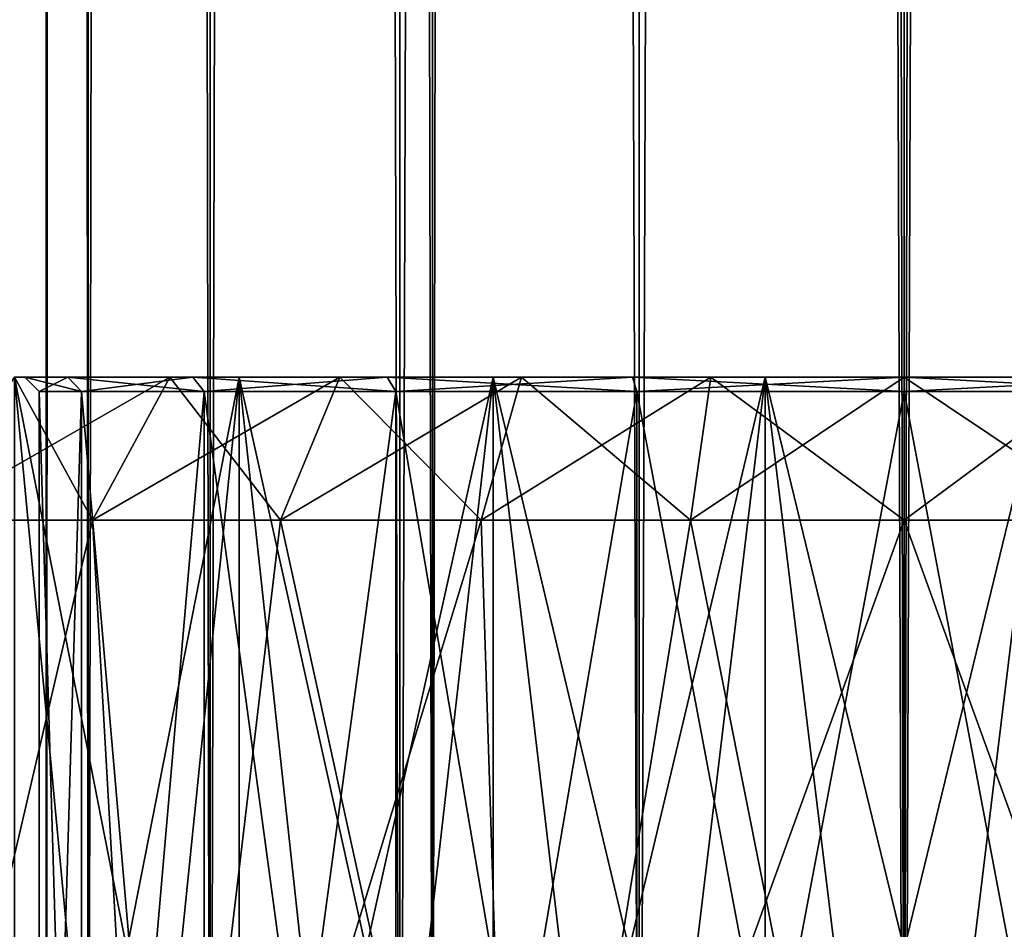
# Model space of a CAD drawing. Extents: x -62 to 446, y -84 to 1766.
# Tile 51 of 221: x 43.81 to 50.7, y 6.14 to 12.5. Entities that reach past the tile are written whole.
import ezdxf

# ---------------------------------------------------------------- set-up
doc = ezdxf.new("R2010")
doc.units = 0
doc.header["$LTSCALE"] = 65.185185
for name, color, linetype in [('1001', 7, 'CONTINUOUS'), ('1002', 7, 'CONTINUOUS'), ('1024', 7, 'CONTINUOUS'), ('1025', 7, 'CONTINUOUS'), ('1052', 7, 'CONTINUOUS'), ('1053', 7, 'CONTINUOUS'), ('1054', 7, 'CONTINUOUS'), ('1055', 7, 'CONTINUOUS'), ('143', 7, 'CONTINUOUS'), ('144', 7, 'CONTINUOUS'), ('149', 7, 'CONTINUOUS'), ('150', 7, 'CONTINUOUS'), ('151', 7, 'CONTINUOUS'), ('982', 7, 'CONTINUOUS'), ('983', 7, 'CONTINUOUS'), ('995', 7, 'CONTINUOUS')]:
    doc.layers.add(name, color=color, linetype=linetype)

msp = doc.modelspace()

# ---------------------------------------------------------------- linework, layer by layer
at = {"layer": '1001', "linetype": 'CONTINUOUS'}
for points in [[(44.3233, 9, -8.8332), (43.124, 9, -7.9354), (44.8639, 10, -7.9919), (44.3233, 9, -8.8332)], [(43.124, 9, -7.9354), (43.7788, 10, -7.1796), (44.8639, 10, -7.9919), (43.124, 9, -7.9354)], [(45.6381, 9, -9.5511), (44.3233, 9, -8.8332), (46.0536, 10, -8.6415), (45.6381, 9, -9.5511)], [(44.3233, 9, -8.8332), (44.8639, 10, -7.9919), (46.0536, 10, -8.6415), (44.3233, 9, -8.8332)], [(47.0418, 9, -10.0747), (45.6381, 9, -9.5511), (47.3236, 10, -9.1152), (47.0418, 9, -10.0747)], [(45.6381, 9, -9.5511), (46.0536, 10, -8.6415), (47.3236, 10, -9.1152), (45.6381, 9, -9.5511)], [(48.5057, 9, -10.3931), (47.0418, 9, -10.0747), (48.648, 10, -9.4033), (48.5057, 9, -10.3931)], [(47.0418, 9, -10.0747), (47.3236, 10, -9.1152), (48.648, 10, -9.4033), (47.0418, 9, -10.0747)], [(50, 9, -10.5), (48.5057, 9, -10.3931), (50, 10, -9.5), (50, 9, -10.5)], [(48.5057, 9, -10.3931), (48.648, 10, -9.4033), (50, 10, -9.5), (48.5057, 9, -10.3931)], [(51.4943, 9, -10.3931), (50, 9, -10.5), (51.352, 10, -9.4033), (51.4943, 9, -10.3931)], [(50, 9, -10.5), (50, 10, -9.5), (51.352, 10, -9.4033), (50, 9, -10.5)]]:
    msp.add_3dface(points, dxfattribs=at)
at = {"layer": '1002', "linetype": 'CONTINUOUS'}
for points in [[(43.7788, 10, 7.1796), (43.124, 9, 7.9354), (44.3233, 9, 8.8332), (43.7788, 10, 7.1796)], [(44.8639, 10, 7.9919), (43.7788, 10, 7.1796), (44.3233, 9, 8.8332), (44.8639, 10, 7.9919)], [(44.8639, 10, 7.9919), (44.3233, 9, 8.8332), (45.6381, 9, 9.5511), (44.8639, 10, 7.9919)], [(46.0536, 10, 8.6415), (44.8639, 10, 7.9919), (45.6381, 9, 9.5511), (46.0536, 10, 8.6415)], [(46.0536, 10, 8.6415), (45.6381, 9, 9.5511), (47.0418, 9, 10.0747), (46.0536, 10, 8.6415)], [(47.3236, 10, 9.1152), (46.0536, 10, 8.6415), (47.0418, 9, 10.0747), (47.3236, 10, 9.1152)], [(47.3236, 10, 9.1152), (47.0418, 9, 10.0747), (48.5057, 9, 10.3931), (47.3236, 10, 9.1152)], [(48.648, 10, 9.4033), (47.3236, 10, 9.1152), (48.5057, 9, 10.3931), (48.648, 10, 9.4033)], [(48.648, 10, 9.4033), (48.5057, 9, 10.3931), (50, 9, 10.5), (48.648, 10, 9.4033)], [(50, 10, 9.5), (48.648, 10, 9.4033), (50, 9, 10.5), (50, 10, 9.5)], [(51.352, 10, 9.4033), (50, 10, 9.5), (51.4943, 9, 10.3931), (51.352, 10, 9.4033)], [(50, 10, 9.5), (50, 9, 10.5), (51.4943, 9, 10.3931), (50, 10, 9.5)]]:
    msp.add_3dface(points, dxfattribs=at)
at = {"layer": '1024', "linetype": 'CONTINUOUS'}
for points in [[(50, 0, 6), (51.8541, 0, 5.7063), (50, 525, 6), (50, 0, 6)], [(50, 525, 6), (51.8541, 0, 5.7063), (51.8541, 525, 5.7063), (50, 525, 6)], [(51.8541, 0, -5.7063), (50, 0, -6), (51.8541, 525, -5.7063), (51.8541, 0, -5.7063)], [(50, 0, -6), (50, 525, -6), (51.8541, 525, -5.7063), (50, 0, -6)]]:
    msp.add_3dface(points, dxfattribs=at)
at = {"layer": '1025', "linetype": 'CONTINUOUS'}
for points in [[(44.2937, 0, -1.8541), (44, 0), (44.2937, 525, -1.8541), (44.2937, 0, -1.8541)], [(44, 0), (44.2937, 0, 1.8541), (44, 525), (44, 0)], [(44, 0), (44, 525), (44.2937, 525, -1.8541), (44, 0)], [(44.2937, 0, 1.8541), (44.2937, 525, 1.8541), (44, 525), (44.2937, 0, 1.8541)], [(45.1459, 0, -3.5267), (44.2937, 0, -1.8541), (45.1459, 525, -3.5267), (45.1459, 0, -3.5267)], [(44.2937, 0, -1.8541), (44.2937, 525, -1.8541), (45.1459, 525, -3.5267), (44.2937, 0, -1.8541)], [(44.2937, 0, 1.8541), (45.1459, 0, 3.5267), (44.2937, 525, 1.8541), (44.2937, 0, 1.8541)], [(45.1459, 0, 3.5267), (45.1459, 525, 3.5267), (44.2937, 525, 1.8541), (45.1459, 0, 3.5267)], [(46.4733, 0, -4.8541), (45.1459, 0, -3.5267), (46.4733, 525, -4.8541), (46.4733, 0, -4.8541)], [(45.1459, 0, -3.5267), (45.1459, 525, -3.5267), (46.4733, 525, -4.8541), (45.1459, 0, -3.5267)], [(45.1459, 0, 3.5267), (46.4733, 0, 4.8541), (45.1459, 525, 3.5267), (45.1459, 0, 3.5267)], [(46.4733, 0, 4.8541), (46.4733, 525, 4.8541), (45.1459, 525, 3.5267), (46.4733, 0, 4.8541)], [(48.1459, 0, -5.7063), (46.4733, 0, -4.8541), (48.1459, 525, -5.7063), (48.1459, 0, -5.7063)], [(46.4733, 0, -4.8541), (46.4733, 525, -4.8541), (48.1459, 525, -5.7063), (46.4733, 0, -4.8541)], [(46.4733, 0, 4.8541), (48.1459, 0, 5.7063), (46.4733, 525, 4.8541), (46.4733, 0, 4.8541)], [(48.1459, 0, 5.7063), (48.1459, 525, 5.7063), (46.4733, 525, 4.8541), (48.1459, 0, 5.7063)], [(48.1459, 0, 5.7063), (50, 0, 6), (48.1459, 525, 5.7063), (48.1459, 0, 5.7063)], [(50, 0, 6), (50, 525, 6), (48.1459, 525, 5.7063), (50, 0, 6)], [(50, 0, -6), (48.1459, 0, -5.7063), (50, 525, -6), (50, 0, -6)], [(48.1459, 0, -5.7063), (48.1459, 525, -5.7063), (50, 525, -6), (48.1459, 0, -5.7063)]]:
    msp.add_3dface(points, dxfattribs=at)
at = {"layer": '1052', "linetype": 'CONTINUOUS'}
for points in [[(44.2461, 0, 1.8696), (43.95, 0), (44.2461, 9.9, 1.8696), (44.2461, 0, 1.8696)], [(43.95, 0), (44.2461, 0, -1.8696), (43.95, 9.9, 0), (43.95, 0)], [(44.2461, 9.9, 1.8696), (43.95, 0), (43.95, 9.9, 0), (44.2461, 9.9, 1.8696)], [(43.95, 9.9, 0), (44.2461, 0, -1.8696), (44.2461, 9.9, -1.8696), (43.95, 9.9, 0)], [(45.1055, 0, 3.5561), (44.2461, 0, 1.8696), (45.1054, 9.9, 3.5561), (45.1055, 0, 3.5561)], [(45.1054, 9.9, 3.5561), (44.2461, 0, 1.8696), (44.2461, 9.9, 1.8696), (45.1054, 9.9, 3.5561)], [(44.2461, 0, -1.8696), (45.1055, 0, -3.5561), (44.2461, 9.9, -1.8696), (44.2461, 0, -1.8696)], [(44.2461, 9.9, -1.8696), (45.1055, 0, -3.5561), (45.1054, 9.9, -3.5561), (44.2461, 9.9, -1.8696)], [(46.4439, 9.9, 4.8946), (45.1055, 0, 3.5561), (45.1054, 9.9, 3.5561), (46.4439, 9.9, 4.8946)], [(45.1055, 0, -3.5561), (46.4439, 0, -4.8945), (45.1054, 9.9, -3.5561), (45.1055, 0, -3.5561)], [(45.1054, 9.9, -3.5561), (46.4439, 0, -4.8945), (46.4439, 9.9, -4.8946), (45.1054, 9.9, -3.5561)], [(46.4439, 0, 4.8945), (45.1055, 0, 3.5561), (46.4439, 9.9, 4.8946), (46.4439, 0, 4.8945)], [(48.1304, 0, 5.7539), (46.4439, 0, 4.8945), (48.1304, 9.9, 5.7539), (48.1304, 0, 5.7539)], [(48.1304, 9.9, 5.7539), (46.4439, 0, 4.8945), (46.4439, 9.9, 4.8946), (48.1304, 9.9, 5.7539)], [(46.4439, 0, -4.8945), (48.1304, 0, -5.7539), (46.4439, 9.9, -4.8946), (46.4439, 0, -4.8945)], [(46.4439, 9.9, -4.8946), (48.1304, 0, -5.7539), (48.1304, 9.9, -5.7539), (46.4439, 9.9, -4.8946)], [(50, 0, 6.05), (48.1304, 0, 5.7539), (50, 9.9, 6.05), (50, 0, 6.05)], [(50, 9.9, 6.05), (48.1304, 0, 5.7539), (48.1304, 9.9, 5.7539), (50, 9.9, 6.05)], [(48.1304, 0, -5.7539), (50, 0, -6.05), (48.1304, 9.9, -5.7539), (48.1304, 0, -5.7539)], [(48.1304, 9.9, -5.7539), (50, 0, -6.05), (50, 9.9, -6.05), (48.1304, 9.9, -5.7539)]]:
    msp.add_3dface(points, dxfattribs=at)
at = {"layer": '1053', "linetype": 'CONTINUOUS'}
for points in [[(51.8696, 0, 5.7539), (50, 0, 6.05), (51.8696, 9.9, 5.7539), (51.8696, 0, 5.7539)], [(50, 0, 6.05), (50, 9.9, 6.05), (51.8696, 9.9, 5.7539), (50, 0, 6.05)], [(50, 0, -6.05), (51.8696, 0, -5.7539), (50, 9.9, -6.05), (50, 0, -6.05)], [(50, 9.9, -6.05), (51.8696, 0, -5.7539), (51.8696, 9.9, -5.7539), (50, 9.9, -6.05)]]:
    msp.add_3dface(points, dxfattribs=at)
at = {"layer": '1054', "linetype": 'CONTINUOUS'}
for points in [[(44.151, 10, -1.9004), (43.85, 10, 0), (44.2461, 9.9, -1.8696), (44.151, 10, -1.9004)], [(43.85, 10, 0), (44.151, 10, 1.9004), (43.95, 9.9, 0), (43.85, 10, 0)], [(43.85, 10, 0), (43.95, 9.9, 0), (44.2461, 9.9, -1.8696), (43.85, 10, 0)], [(44.151, 10, 1.9004), (44.2461, 9.9, 1.8696), (43.95, 9.9, 0), (44.151, 10, 1.9004)], [(45.0245, 10, -3.6149), (44.151, 10, -1.9004), (45.1054, 9.9, -3.5561), (45.0245, 10, -3.6149)], [(44.151, 10, -1.9004), (44.2461, 9.9, -1.8696), (45.1054, 9.9, -3.5561), (44.151, 10, -1.9004)], [(44.151, 10, 1.9004), (45.0245, 10, 3.6149), (44.2461, 9.9, 1.8696), (44.151, 10, 1.9004)], [(45.0245, 10, 3.6149), (45.1054, 9.9, 3.5561), (44.2461, 9.9, 1.8696), (45.0245, 10, 3.6149)], [(46.3851, 10, -4.9754), (45.0245, 10, -3.6149), (46.4439, 9.9, -4.8946), (46.3851, 10, -4.9754)], [(45.0245, 10, -3.6149), (45.1054, 9.9, -3.5561), (46.4439, 9.9, -4.8946), (45.0245, 10, -3.6149)], [(45.0245, 10, 3.6149), (46.3851, 10, 4.9754), (45.1054, 9.9, 3.5561), (45.0245, 10, 3.6149)], [(46.3851, 10, 4.9754), (46.4439, 9.9, 4.8946), (45.1054, 9.9, 3.5561), (46.3851, 10, 4.9754)], [(48.0995, 10, -5.849), (46.3851, 10, -4.9754), (48.1304, 9.9, -5.7539), (48.0995, 10, -5.849)], [(46.3851, 10, -4.9754), (46.4439, 9.9, -4.8946), (48.1304, 9.9, -5.7539), (46.3851, 10, -4.9754)], [(46.3851, 10, 4.9754), (48.0995, 10, 5.849), (46.4439, 9.9, 4.8946), (46.3851, 10, 4.9754)], [(48.0995, 10, 5.849), (48.1304, 9.9, 5.7539), (46.4439, 9.9, 4.8946), (48.0995, 10, 5.849)], [(50, 10, -6.15), (48.0995, 10, -5.849), (50, 9.9, -6.05), (50, 10, -6.15)], [(48.0995, 10, -5.849), (48.1304, 9.9, -5.7539), (50, 9.9, -6.05), (48.0995, 10, -5.849)], [(48.0995, 10, 5.849), (50, 10, 6.15), (48.1304, 9.9, 5.7539), (48.0995, 10, 5.849)], [(50, 10, 6.15), (50, 9.9, 6.05), (48.1304, 9.9, 5.7539), (50, 10, 6.15)]]:
    msp.add_3dface(points, dxfattribs=at)
at = {"layer": '1055', "linetype": 'CONTINUOUS'}
for points in [[(51.9005, 10, -5.849), (50, 10, -6.15), (51.8696, 9.9, -5.7539), (51.9005, 10, -5.849)], [(50, 10, -6.15), (50, 9.9, -6.05), (51.8696, 9.9, -5.7539), (50, 10, -6.15)], [(50, 10, 6.15), (51.9005, 10, 5.849), (50, 9.9, 6.05), (50, 10, 6.15)], [(50, 9.9, 6.05), (51.9005, 10, 5.849), (51.8696, 9.9, 5.7539), (50, 9.9, 6.05)]]:
    msp.add_3dface(points, dxfattribs=at)
at = {"layer": '143', "color": 7, "linetype": 'CONTINUOUS'}
for points in [[(53.2993, 1758, 18.7113), (50, 1758, 19), (53.2993, 2, 18.7113), (53.2993, 1758, 18.7113)], [(53.2993, 2, 18.7113), (50, 1758, 19), (50, 2, 19), (53.2993, 2, 18.7113)], [(50, 1758, -19), (53.2993, 1758, -18.7113), (50, 2, -19), (50, 1758, -19)], [(50, 2, -19), (53.2993, 1758, -18.7113), (53.2993, 2, -18.7113), (50, 2, -19)]]:
    msp.add_3dface(points, dxfattribs=at)
at = {"layer": '144', "color": 7, "linetype": 'CONTINUOUS'}
for points in [[(43.5016, 1758, -17.8542), (46.7007, 1758, -18.7113), (43.5016, 2, -17.8542), (43.5016, 1758, -17.8542)], [(43.5016, 2, -17.8542), (46.7007, 1758, -18.7113), (46.7007, 2, -18.7113), (43.5016, 2, -17.8542)], [(46.7007, 1758, 18.7113), (43.5016, 1758, 17.8542), (46.7007, 2, 18.7113), (46.7007, 1758, 18.7113)], [(46.7007, 2, 18.7113), (43.5016, 1758, 17.8542), (43.5016, 2, 17.8542), (46.7007, 2, 18.7113)], [(50, 2, 19), (50, 1758, 19), (46.7007, 1758, 18.7113), (50, 2, 19)], [(50, 1758, -19), (50, 2, -19), (46.7007, 2, -18.7113), (50, 1758, -19)], [(46.7007, 1758, -18.7113), (50, 1758, -19), (46.7007, 2, -18.7113), (46.7007, 1758, -18.7113)], [(50, 2, 19), (46.7007, 1758, 18.7113), (46.7007, 2, 18.7113), (50, 2, 19)]]:
    msp.add_3dface(points, dxfattribs=at)
at = {"layer": '149', "color": 7, "linetype": 'CONTINUOUS'}
for points in [[(43.7771, 10, -6.9112), (45.35, 10, -8.054), (43.7771, 10, 6.9112), (43.7771, 10, -6.9112)], [(43.7771, 10, 6.9112), (45.35, 10, -8.054), (45.35, 10, 8.054), (43.7771, 10, 6.9112)], [(45.35, 10, -8.054), (47.1261, 10, -8.8448), (45.35, 10, 8.054), (45.35, 10, -8.054)], [(45.35, 10, 8.054), (47.1261, 10, -8.8448), (47.1261, 10, 8.8448), (45.35, 10, 8.054)], [(47.1261, 10, -8.8448), (49.0279, 10, -9.2491), (47.1261, 10, 8.8448), (47.1261, 10, -8.8448)], [(47.1261, 10, 8.8448), (49.0279, 10, -9.2491), (49.0279, 10, 9.2491), (47.1261, 10, 8.8448)], [(49.0279, 10, -9.2491), (50.9721, 10, -9.2491), (49.0279, 10, 9.2491), (49.0279, 10, -9.2491)], [(49.0279, 10, 9.2491), (50.9721, 10, -9.2491), (50.9721, 10, 9.2491), (49.0279, 10, 9.2491)]]:
    msp.add_3dface(points, dxfattribs=at)
at = {"layer": '150', "color": 7, "linetype": 'CONTINUOUS'}
for points in [[(43.7771, 10, 6.9112), (45.35, 10, 8.054), (43.7771, 2, 6.9112), (43.7771, 10, 6.9112)], [(43.7771, 2, 6.9112), (45.35, 10, 8.054), (44.5336, 2, 7.5239), (43.7771, 2, 6.9112)], [(44.5336, 2, 7.5239), (45.35, 10, 8.054), (45.35, 2, 8.054), (44.5336, 2, 7.5239)], [(45.35, 10, 8.054), (47.1261, 10, 8.8448), (45.35, 2, 8.054), (45.35, 10, 8.054)], [(45.35, 2, 8.054), (47.1261, 10, 8.8448), (46.2173, 2, 8.496), (45.35, 2, 8.054)], [(46.2173, 2, 8.496), (47.1261, 10, 8.8448), (47.1261, 2, 8.8448), (46.2173, 2, 8.496)], [(47.1261, 10, 8.8448), (49.0279, 10, 9.2491), (47.1261, 2, 8.8448), (47.1261, 10, 8.8448)], [(47.1261, 2, 8.8448), (49.0279, 10, 9.2491), (48.0664, 2, 9.0968), (47.1261, 2, 8.8448)], [(48.0664, 2, 9.0968), (49.0279, 10, 9.2491), (49.0279, 2, 9.2491), (48.0664, 2, 9.0968)], [(49.0279, 10, 9.2491), (50.9721, 10, 9.2491), (49.0279, 2, 9.2491), (49.0279, 10, 9.2491)], [(49.0279, 2, 9.2491), (50.9721, 10, 9.2491), (50, 2, 9.3), (49.0279, 2, 9.2491)], [(50, 2, 9.3), (50.9721, 10, 9.2491), (50.9721, 2, 9.2491), (50, 2, 9.3)]]:
    msp.add_3dface(points, dxfattribs=at)
at = {"layer": '151', "color": 7, "linetype": 'CONTINUOUS'}
for points in [[(45.35, 10, -8.054), (43.7771, 10, -6.9112), (45.35, 2, -8.054), (45.35, 10, -8.054)], [(45.35, 2, -8.054), (43.7771, 10, -6.9112), (44.5336, 2, -7.5239), (45.35, 2, -8.054)], [(44.5336, 2, -7.5239), (43.7771, 10, -6.9112), (43.7771, 2, -6.9112), (44.5336, 2, -7.5239)], [(47.1261, 10, -8.8448), (45.35, 10, -8.054), (47.1261, 2, -8.8448), (47.1261, 10, -8.8448)], [(47.1261, 2, -8.8448), (45.35, 10, -8.054), (46.2173, 2, -8.496), (47.1261, 2, -8.8448)], [(46.2173, 2, -8.496), (45.35, 10, -8.054), (45.35, 2, -8.054), (46.2173, 2, -8.496)], [(49.0279, 10, -9.2491), (47.1261, 10, -8.8448), (49.0279, 2, -9.2491), (49.0279, 10, -9.2491)], [(49.0279, 2, -9.2491), (47.1261, 10, -8.8448), (48.0664, 2, -9.0968), (49.0279, 2, -9.2491)], [(48.0664, 2, -9.0968), (47.1261, 10, -8.8448), (47.1261, 2, -8.8448), (48.0664, 2, -9.0968)], [(50.9721, 10, -9.2491), (49.0279, 10, -9.2491), (50.9721, 2, -9.2491), (50.9721, 10, -9.2491)], [(50.9721, 2, -9.2491), (49.0279, 10, -9.2491), (50, 2, -9.3), (50.9721, 2, -9.2491)], [(50, 2, -9.3), (49.0279, 10, -9.2491), (49.0279, 2, -9.2491), (50, 2, -9.3)]]:
    msp.add_3dface(points, dxfattribs=at)
at = {"layer": '982', "linetype": 'CONTINUOUS'}
for points in [[(43.124, 9, -7.9354), (44.3233, 9, -8.8332), (42.5754, 1.5, -7.4246), (43.124, 9, -7.9354)], [(42.5754, 1.5, -7.4246), (44.3233, 9, -8.8332), (44.75, 1.5, -9.0933), (42.5754, 1.5, -7.4246)], [(44.3233, 9, -8.8332), (45.6381, 9, -9.5511), (44.75, 1.5, -9.0933), (44.3233, 9, -8.8332)], [(45.6381, 9, -9.5511), (47.0418, 9, -10.0747), (44.75, 1.5, -9.0933), (45.6381, 9, -9.5511)], [(44.75, 1.5, -9.0933), (47.0418, 9, -10.0747), (47.2824, 1.5, -10.1422), (44.75, 1.5, -9.0933)], [(47.0418, 9, -10.0747), (48.5057, 9, -10.3931), (47.2824, 1.5, -10.1422), (47.0418, 9, -10.0747)], [(48.5057, 9, -10.3931), (50, 9, -10.5), (47.2824, 1.5, -10.1422), (48.5057, 9, -10.3931)], [(47.2824, 1.5, -10.1422), (50, 9, -10.5), (50, 1.5, -10.5), (47.2824, 1.5, -10.1422)], [(50, 9, -10.5), (51.4943, 9, -10.3931), (50, 1.5, -10.5), (50, 9, -10.5)], [(50, 1.5, -10.5), (51.4943, 9, -10.3931), (52.7176, 1.5, -10.1422), (50, 1.5, -10.5)]]:
    msp.add_3dface(points, dxfattribs=at)
at = {"layer": '983', "linetype": 'CONTINUOUS'}
for points in [[(44.8639, 10, -7.9919), (43.7788, 10, -7.1796), (44.151, 10, -1.9004), (44.8639, 10, -7.9919)], [(43.7788, 10, -7.1796), (43.7788, 10, 7.1796), (43.85, 10, 0), (43.7788, 10, -7.1796)], [(44.151, 10, -1.9004), (43.7788, 10, -7.1796), (43.85, 10, 0), (44.151, 10, -1.9004)], [(43.7788, 10, 7.1796), (44.8639, 10, 7.9919), (43.85, 10, 0), (43.7788, 10, 7.1796)], [(43.85, 10, 0), (44.8639, 10, 7.9919), (44.151, 10, 1.9004), (43.85, 10, 0)], [(45.0245, 10, -3.6149), (44.8639, 10, -7.9919), (44.151, 10, -1.9004), (45.0245, 10, -3.6149)], [(44.151, 10, 1.9004), (44.8639, 10, 7.9919), (45.0245, 10, 3.6149), (44.151, 10, 1.9004)], [(46.0536, 10, -8.6415), (44.8639, 10, -7.9919), (45.0245, 10, -3.6149), (46.0536, 10, -8.6415)], [(44.8639, 10, 7.9919), (46.0536, 10, 8.6415), (45.0245, 10, 3.6149), (44.8639, 10, 7.9919)], [(46.3851, 10, -4.9754), (46.0536, 10, -8.6415), (45.0245, 10, -3.6149), (46.3851, 10, -4.9754)], [(45.0245, 10, 3.6149), (46.0536, 10, 8.6415), (46.3851, 10, 4.9754), (45.0245, 10, 3.6149)], [(47.3236, 10, -9.1152), (46.0536, 10, -8.6415), (46.3851, 10, -4.9754), (47.3236, 10, -9.1152)], [(46.0536, 10, 8.6415), (47.3236, 10, 9.1152), (46.3851, 10, 4.9754), (46.0536, 10, 8.6415)], [(48.0995, 10, -5.849), (47.3236, 10, -9.1152), (46.3851, 10, -4.9754), (48.0995, 10, -5.849)], [(46.3851, 10, 4.9754), (47.3236, 10, 9.1152), (48.0995, 10, 5.849), (46.3851, 10, 4.9754)], [(48.648, 10, -9.4033), (47.3236, 10, -9.1152), (48.0995, 10, -5.849), (48.648, 10, -9.4033)], [(47.3236, 10, 9.1152), (48.648, 10, 9.4033), (48.0995, 10, 5.849), (47.3236, 10, 9.1152)], [(50, 10, -6.15), (48.648, 10, -9.4033), (48.0995, 10, -5.849), (50, 10, -6.15)], [(48.648, 10, 9.4033), (50, 10, 9.5), (48.0995, 10, 5.849), (48.648, 10, 9.4033)], [(48.0995, 10, 5.849), (50, 10, 9.5), (50, 10, 6.15), (48.0995, 10, 5.849)], [(50, 10, -9.5), (48.648, 10, -9.4033), (50, 10, -6.15), (50, 10, -9.5)], [(51.352, 10, -9.4033), (50, 10, -9.5), (51.9005, 10, -5.849), (51.352, 10, -9.4033)], [(50, 10, -9.5), (50, 10, -6.15), (51.9005, 10, -5.849), (50, 10, -9.5)], [(50, 10, 9.5), (51.352, 10, 9.4033), (50, 10, 6.15), (50, 10, 9.5)], [(50, 10, 6.15), (51.352, 10, 9.4033), (51.9005, 10, 5.849), (50, 10, 6.15)]]:
    msp.add_3dface(points, dxfattribs=at)
at = {"layer": '995', "linetype": 'CONTINUOUS'}
for points in [[(42.5754, 1.5, 7.4246), (44.75, 1.5, 9.0933), (43.124, 9, 7.9354), (42.5754, 1.5, 7.4246)], [(43.124, 9, 7.9354), (44.75, 1.5, 9.0933), (44.3233, 9, 8.8332), (43.124, 9, 7.9354)], [(44.3233, 9, 8.8332), (44.75, 1.5, 9.0933), (45.6381, 9, 9.5511), (44.3233, 9, 8.8332)], [(44.75, 1.5, 9.0933), (47.2824, 1.5, 10.1422), (45.6381, 9, 9.5511), (44.75, 1.5, 9.0933)], [(45.6381, 9, 9.5511), (47.2824, 1.5, 10.1422), (47.0418, 9, 10.0747), (45.6381, 9, 9.5511)], [(47.0418, 9, 10.0747), (47.2824, 1.5, 10.1422), (48.5057, 9, 10.3931), (47.0418, 9, 10.0747)], [(47.2824, 1.5, 10.1422), (50, 1.5, 10.5), (48.5057, 9, 10.3931), (47.2824, 1.5, 10.1422)], [(48.5057, 9, 10.3931), (50, 1.5, 10.5), (50, 9, 10.5), (48.5057, 9, 10.3931)], [(50, 1.5, 10.5), (52.7176, 1.5, 10.1422), (50, 9, 10.5), (50, 1.5, 10.5)], [(50, 9, 10.5), (52.7176, 1.5, 10.1422), (51.4943, 9, 10.3931), (50, 9, 10.5)]]:
    msp.add_3dface(points, dxfattribs=at)

doc.saveas('drawing.dxf')
